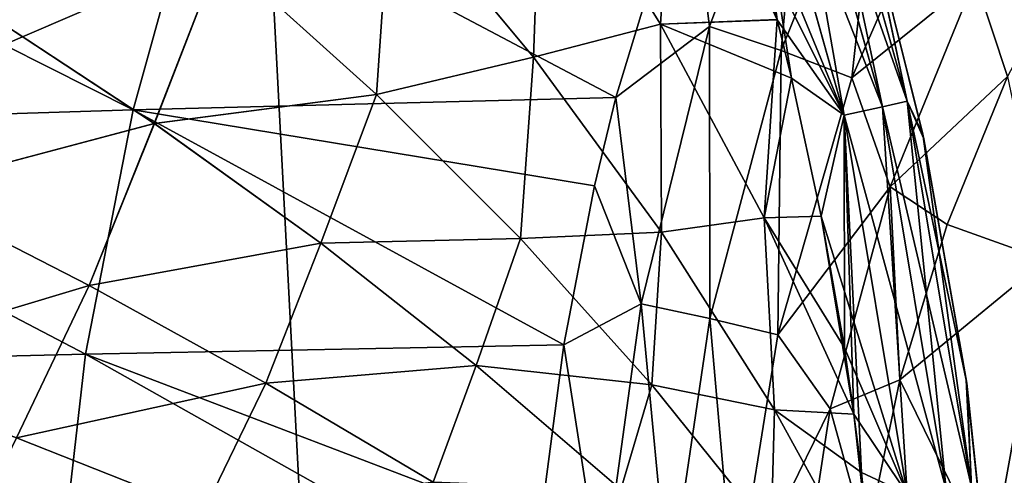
# Model space of a CAD drawing. Header units: metres. Extents: x -31 to 127, y -24 to 31.
# Tile 53 of 67: x 74.37 to 80.02, y 2.31 to 4.92. Entities that reach past the tile are written whole.
import ezdxf

# ---------------------------------------------------------------- set-up
doc = ezdxf.new("R2010")
doc.units = ezdxf.units.M
doc.layers.add('solid_13_381_041_XXX', color=7, linetype='CONTINUOUS')

msp = doc.modelspace()

# ---------------------------------------------------------------- linework, layer by layer
at = {"layer": 'solid_13_381_041_XXX'}
for points in [[(79.318924, 4.422933, 144.935333), (78.854477, 6.615426, 144.70311), (78.716187, 6.568146, 144.935486)], [(78.716415, 6.568244, 142.300751), (78.854561, 6.615473, 142.533112), (79.461823, 4.454862, 142.533142)], [(79.204323, 5.654991, 144.453613), (78.854477, 6.615426, 144.70311), (79.461746, 4.454832, 144.703049)], [(79.318924, 4.422933, 144.935333), (79.461746, 4.454832, 144.703049), (78.854477, 6.615426, 144.70311)], [(79.461823, 4.454862, 142.533142), (78.854561, 6.615473, 142.533112), (79.212608, 5.626047, 142.782364)], [(78.716187, 6.568146, 144.935486), (78.503952, 6.495652, 145.093796), (79.099907, 4.374061, 145.09346)], [(79.319153, 4.422997, 142.300903), (78.504333, 6.4958, 142.142365), (78.716415, 6.568244, 142.300751)], [(79.318924, 4.422933, 144.935333), (78.716187, 6.568146, 144.935486), (79.099907, 4.374061, 145.09346)], [(79.319153, 4.422997, 142.300903), (78.716415, 6.568244, 142.300751), (79.461823, 4.454862, 142.533142)], [(78.504333, 6.4958, 142.142365), (79.100296, 4.374159, 142.1427), (78.313057, 6.287905, 142.083115)], [(78.503952, 6.495652, 145.093796), (78.714638, 4.923444, 145.152496), (78.797325, 4.587522, 145.15242)], [(79.099907, 4.374061, 145.09346), (78.503952, 6.495652, 145.093796), (78.797325, 4.587522, 145.15242)], [(79.319153, 4.422997, 142.300903), (79.100296, 4.374159, 142.1427), (78.504333, 6.4958, 142.142365)], [(78.88755, 6.393037, 87.868401), (78.32782, 4.884851, 87.3694), (78.206932, 5.846953, 87.767136)], [(78.738976, 4.746928, 87.319145), (78.32782, 4.884851, 87.3694), (78.88755, 6.393037, 87.868401)], [(79.319405, 6.194744, 87.787872), (78.738976, 4.746928, 87.319145), (78.88755, 6.393037, 87.868401)], [(79.100296, 4.374159, 142.1427), (78.581497, 5.416556, 142.083344), (78.313057, 6.287905, 142.083115)], [(78.130394, 6.191395, 142.072525), (78.045853, 4.896671, 142.049911), (77.363808, 5.986907, 142.031754)], [(77.363838, 5.986907, 145.204224), (78.045868, 4.896686, 145.186066), (78.130363, 6.19151, 145.163452)], [(78.130394, 6.191395, 142.072525), (78.714668, 4.923305, 142.083481), (78.045853, 4.896671, 142.049911)], [(78.045868, 4.896686, 145.186066), (78.714638, 4.923444, 145.152496), (78.130363, 6.19151, 145.163452)], [(78.581497, 5.416556, 142.083344), (78.714668, 4.923305, 142.083481), (78.130394, 6.191395, 142.072525)], [(79.319405, 6.194744, 87.787872), (79.144554, 4.589487, 87.352135), (78.738976, 4.746928, 87.319145)], [(79.319405, 6.194744, 87.787872), (79.743301, 5.9663, 87.799736), (79.144554, 4.589487, 87.352135)], [(77.363808, 5.986907, 142.031754), (77.318077, 4.708012, 142.011963), (76.498932, 5.691036, 141.985657)], [(76.498993, 5.691006, 145.25032), (77.318115, 4.707993, 145.224014), (77.363838, 5.986907, 145.204224)], [(77.363808, 5.986907, 142.031754), (78.045853, 4.896671, 142.049911), (77.318077, 4.708012, 142.011963)], [(77.318115, 4.707993, 145.224014), (78.045868, 4.896686, 145.186066), (77.363838, 5.986907, 145.204224)], [(79.144554, 4.589487, 87.352135), (79.743301, 5.9663, 87.799736), (79.851486, 5.159226, 87.696381)], [(75.392868, 5.744689, 88.703003), (78.206932, 5.846953, 87.767136), (77.789886, 4.476072, 87.361649)], [(78.32782, 4.884851, 87.3694), (77.789886, 4.476072, 87.361649), (78.206932, 5.846953, 87.767136)], [(72.576981, 5.639434, 89.694824), (75.392868, 5.744689, 88.703003), (75.021111, 4.405924, 88.322914)], [(75.392868, 5.744689, 88.703003), (77.789886, 4.476072, 87.361649), (75.021111, 4.405924, 88.322914)], [(76.498932, 5.691036, 141.985657), (76.417542, 4.494259, 141.96611), (75.520828, 5.303501, 141.933975)], [(75.520905, 5.303466, 145.301987), (76.417595, 4.494232, 145.269867), (76.498993, 5.691006, 145.25032)], [(76.498932, 5.691036, 141.985657), (77.318077, 4.708012, 142.011963), (76.417542, 4.494259, 141.96611)], [(76.417595, 4.494232, 145.269867), (77.318115, 4.707993, 145.224014), (76.498993, 5.691006, 145.25032)], [(79.551079, 4.265571, 144.453247), (79.204323, 5.654991, 144.453613), (79.461746, 4.454832, 144.703049)], [(79.212608, 5.626047, 142.782364), (79.204323, 5.654991, 144.453613), (79.551079, 4.265571, 144.453247)], [(72.576981, 5.639434, 89.694824), (75.021111, 4.405924, 88.322914), (72.236526, 4.317558, 89.33918)], [(79.556564, 4.239697, 142.78273), (79.212608, 5.626047, 142.782364), (79.551079, 4.265571, 144.453247)], [(79.461823, 4.454862, 142.533142), (79.212608, 5.626047, 142.782364), (79.556564, 4.239697, 142.78273)], [(63.072845, 5.437644, 116.500504), (63.177544, -0.000002, 116.591469), (75.805283, 5.437507, 116.404823)], [(75.805283, 5.437507, 116.404823), (63.177544, -0.000002, 116.591469), (76.09156, -0.000004, 116.496918)], [(75.805283, 5.437507, 116.404823), (76.09156, -0.000004, 116.496918), (88.480042, 5.437268, 116.2537)], [(88.480042, 5.437268, 116.2537), (76.09156, -0.000004, 116.496918), (89.00058, -0.000008, 116.329041)], [(79.100296, 4.374159, 142.1427), (78.714668, 4.923305, 142.083481), (78.581497, 5.416556, 142.083344)], [(80.450417, 5.383278, 88.06015), (80.036339, 4.596261, 87.77021), (79.851486, 5.159226, 87.696381)], [(75.520828, 5.303501, 141.933975), (75.143311, 4.327529, 141.904312), (74.126114, 4.99761, 141.865723)], [(74.126221, 4.997571, 145.370239), (75.143394, 4.327497, 145.331665), (75.520905, 5.303466, 145.301987)], [(75.520828, 5.303501, 141.933975), (76.417542, 4.494259, 141.96611), (75.143311, 4.327529, 141.904312)], [(75.143394, 4.327497, 145.331665), (76.417595, 4.494232, 145.269867), (75.520905, 5.303466, 145.301987)], [(79.144554, 4.589487, 87.352135), (79.851486, 5.159226, 87.696381), (79.364319, 3.96327, 87.34967)], [(80.036339, 4.596261, 87.77021), (79.364319, 3.96327, 87.34967), (79.851486, 5.159226, 87.696381)], [(74.126114, 4.99761, 141.865723), (75.143311, 4.327529, 141.904312), (73.702263, 3.94433, 141.834457)], [(73.70237, 3.944298, 145.40152), (75.143394, 4.327497, 145.331665), (74.126221, 4.997571, 145.370239)], [(78.714668, 4.923305, 142.083481), (78.797363, 4.587372, 142.083557), (78.045853, 4.896671, 142.049911)], [(78.045868, 4.896686, 145.186066), (78.64077, 3.784656, 145.168793), (78.714638, 4.923444, 145.152496)], [(78.64077, 3.784656, 145.168793), (78.797325, 4.587522, 145.15242), (78.714638, 4.923444, 145.152496)], [(79.100296, 4.374159, 142.1427), (78.797363, 4.587372, 142.083557), (78.714668, 4.923305, 142.083481)], [(78.045853, 4.896671, 142.049911), (78.051559, 3.703874, 142.03714), (77.318077, 4.708012, 142.011963)], [(77.318115, 4.707993, 145.224014), (78.051582, 3.703867, 145.198837), (78.045868, 4.896686, 145.186066)], [(78.32782, 4.884851, 87.3694), (77.935066, 3.291397, 87.020943), (77.789886, 4.476072, 87.361649)], [(78.329201, 3.207897, 86.989586), (77.935066, 3.291397, 87.020943), (78.32782, 4.884851, 87.3694)], [(78.045853, 4.896671, 142.049911), (78.640762, 3.784626, 142.067184), (78.051559, 3.703874, 142.03714)], [(78.797363, 4.587372, 142.083557), (78.640762, 3.784626, 142.067184), (78.045853, 4.896671, 142.049911)], [(78.051582, 3.703867, 145.198837), (78.64077, 3.784656, 145.168793), (78.045868, 4.896686, 145.186066)], [(78.738976, 4.746928, 87.319145), (78.329201, 3.207897, 86.989586), (78.32782, 4.884851, 87.3694)], [(78.738976, 4.746928, 87.319145), (78.71917, 3.113108, 87.034904), (78.329201, 3.207897, 86.989586)], [(78.738976, 4.746928, 87.319145), (79.144554, 4.589487, 87.352135), (78.71917, 3.113108, 87.034904)], [(77.318077, 4.708012, 142.011963), (77.242447, 3.667023, 141.997192), (76.417542, 4.494259, 141.96611)], [(76.417595, 4.494232, 145.269867), (77.242493, 3.667005, 145.238785), (77.318115, 4.707993, 145.224014)], [(77.318077, 4.708012, 142.011963), (78.051559, 3.703874, 142.03714), (77.242447, 3.667023, 141.997192)], [(77.242493, 3.667005, 145.238785), (78.051582, 3.703867, 145.198837), (77.318115, 4.707993, 145.224014)], [(78.797363, 4.587372, 142.083557), (78.968674, 3.795158, 142.083725), (78.640762, 3.784626, 142.067184)], [(78.64077, 3.784656, 145.168793), (78.968658, 3.795244, 145.152252), (78.797325, 4.587522, 145.15242)], [(78.71917, 3.113108, 87.034904), (79.144554, 4.589487, 87.352135), (79.364319, 3.96327, 87.34967)], [(79.099907, 4.374061, 145.09346), (78.797325, 4.587522, 145.15242), (78.968658, 3.795244, 145.152252)], [(79.100296, 4.374159, 142.1427), (78.968674, 3.795158, 142.083725), (78.797363, 4.587372, 142.083557)], [(80.036339, 4.596261, 87.77021), (79.690117, 3.747551, 87.527779), (79.364319, 3.96327, 87.34967)], [(80.255531, 3.543342, 87.923691), (79.690117, 3.747551, 87.527779), (80.036339, 4.596261, 87.77021)], [(75.021111, 4.405924, 88.322914), (77.789886, 4.476072, 87.361649), (77.668175, 3.969277, 87.24646)], [(76.417542, 4.494259, 141.96611), (76.098488, 3.639225, 141.942078), (75.143311, 4.327529, 141.904312)], [(75.143394, 4.327497, 145.331665), (76.098549, 3.639199, 145.2939), (76.417595, 4.494232, 145.269867)], [(76.417542, 4.494259, 141.96611), (77.242447, 3.667023, 141.997192), (76.098488, 3.639225, 141.942078)], [(76.098549, 3.639199, 145.2939), (77.242493, 3.667005, 145.238785), (76.417595, 4.494232, 145.269867)], [(77.935066, 3.291397, 87.020943), (77.668175, 3.969277, 87.24646), (77.789886, 4.476072, 87.361649)], [(72.236526, 4.317558, 89.33918), (75.021111, 4.405924, 88.322914), (74.747925, 3.002478, 88.055885)], [(75.021111, 4.405924, 88.322914), (77.491898, 3.055819, 87.080566), (74.747925, 3.002478, 88.055885)], [(75.021111, 4.405924, 88.322914), (77.668175, 3.969277, 87.24646), (77.491898, 3.055819, 87.080566)], [(79.318924, 4.422933, 144.935333), (79.099907, 4.374061, 145.09346), (79.461174, 2.200248, 145.093231)], [(79.684525, 2.22499, 142.300995), (79.100296, 4.374159, 142.1427), (79.319153, 4.422997, 142.300903)], [(79.684296, 2.22496, 144.935211), (79.461746, 4.454832, 144.703049), (79.318924, 4.422933, 144.935333)], [(79.684296, 2.22496, 144.935211), (79.318924, 4.422933, 144.935333), (79.461174, 2.200248, 145.093231)], [(79.319153, 4.422997, 142.300903), (79.461823, 4.454862, 142.533142), (79.829941, 2.241112, 142.533157)], [(79.684525, 2.22499, 142.300995), (79.319153, 4.422997, 142.300903), (79.829941, 2.241112, 142.533157)], [(79.551079, 4.265571, 144.453247), (79.461746, 4.454832, 144.703049), (79.829865, 2.241098, 144.703003)], [(79.684296, 2.22496, 144.935211), (79.829865, 2.241098, 144.703003), (79.461746, 4.454832, 144.703049)], [(79.461823, 4.454862, 142.533142), (79.556564, 4.239697, 142.78273), (79.802788, 2.835349, 142.782944)], [(79.829941, 2.241112, 142.533157), (79.461823, 4.454862, 142.533142), (79.802788, 2.835349, 142.782944)], [(79.099907, 4.374061, 145.09346), (78.968658, 3.795244, 145.152252), (79.101158, 3.039736, 145.1521)], [(79.100296, 4.374159, 142.1427), (79.461563, 2.200296, 142.142914), (78.968674, 3.795158, 142.083725)], [(79.099907, 4.374061, 145.09346), (79.155426, 2.657972, 145.1521), (79.199036, 2.323973, 145.151993)], [(79.461174, 2.200248, 145.093231), (79.099907, 4.374061, 145.09346), (79.199036, 2.323973, 145.151993)], [(79.099907, 4.374061, 145.09346), (79.101158, 3.039736, 145.1521), (79.155426, 2.657972, 145.1521)], [(79.684525, 2.22499, 142.300995), (79.461563, 2.200296, 142.142914), (79.100296, 4.374159, 142.1427)], [(72.236526, 4.317558, 89.33918), (74.747925, 3.002478, 88.055885), (71.98613, 2.936484, 89.089401)], [(75.143311, 4.327529, 141.904312), (74.769257, 3.397403, 141.877853), (73.702263, 3.94433, 141.834457)], [(73.70237, 3.944298, 145.40152), (74.769341, 3.397377, 145.358124), (75.143394, 4.327497, 145.331665)], [(75.143311, 4.327529, 141.904312), (76.098488, 3.639225, 141.942078), (74.769257, 3.397403, 141.877853)], [(74.769341, 3.397377, 145.358124), (76.098549, 3.639199, 145.2939), (75.143394, 4.327497, 145.331665)], [(79.79998, 2.855333, 144.453033), (79.551079, 4.265571, 144.453247), (79.829865, 2.241098, 144.703003)], [(79.556564, 4.239697, 142.78273), (79.551079, 4.265571, 144.453247), (79.79998, 2.855333, 144.453033)], [(79.802788, 2.835349, 142.782944), (79.556564, 4.239697, 142.78273), (79.79998, 2.855333, 144.453033)], [(77.935066, 3.291397, 87.020943), (77.491898, 3.055819, 87.080566), (77.668175, 3.969277, 87.24646)], [(78.71917, 3.113108, 87.034904), (79.364319, 3.96327, 87.34967), (79.018951, 2.688359, 87.104034)], [(79.418175, 2.854898, 87.337364), (79.018951, 2.688359, 87.104034), (79.364319, 3.96327, 87.34967)], [(79.690117, 3.747551, 87.527779), (79.418175, 2.854898, 87.337364), (79.364319, 3.96327, 87.34967)], [(73.702263, 3.94433, 141.834457), (74.769257, 3.397403, 141.877853), (73.23996, 2.938092, 141.804932)], [(73.240067, 2.938067, 145.431046), (74.769341, 3.397377, 145.358124), (73.70237, 3.944298, 145.40152)], [(78.640762, 3.784626, 142.067184), (78.700645, 2.683681, 142.061172), (78.051559, 3.703874, 142.03714)], [(78.051582, 3.703867, 145.198837), (78.700661, 2.683686, 145.174805), (78.64077, 3.784656, 145.168793)], [(78.968674, 3.795158, 142.083725), (79.101166, 3.039693, 142.083878), (78.640762, 3.784626, 142.067184)], [(78.640762, 3.784626, 142.067184), (79.155434, 2.657928, 142.083878), (78.700645, 2.683681, 142.061172)], [(79.101166, 3.039693, 142.083878), (79.155434, 2.657928, 142.083878), (78.640762, 3.784626, 142.067184)], [(78.64077, 3.784656, 145.168793), (79.155426, 2.657972, 145.1521), (78.968658, 3.795244, 145.152252)], [(78.700661, 2.683686, 145.174805), (79.155426, 2.657972, 145.1521), (78.64077, 3.784656, 145.168793)], [(78.968658, 3.795244, 145.152252), (79.155426, 2.657972, 145.1521), (79.101158, 3.039736, 145.1521)], [(79.461563, 2.200296, 142.142914), (79.101166, 3.039693, 142.083878), (78.968674, 3.795158, 142.083725)], [(80.255531, 3.543342, 87.923691), (79.418175, 2.854898, 87.337364), (79.690117, 3.747551, 87.527779)], [(78.051559, 3.703874, 142.03714), (77.996407, 2.825828, 142.027176), (77.242447, 3.667023, 141.997192)], [(77.242493, 3.667005, 145.238785), (77.996429, 2.825819, 145.208801), (78.051582, 3.703867, 145.198837)], [(78.051559, 3.703874, 142.03714), (78.700645, 2.683681, 142.061172), (77.996407, 2.825828, 142.027176)], [(77.996429, 2.825819, 145.208801), (78.700661, 2.683686, 145.174805), (78.051582, 3.703867, 145.198837)], [(76.098488, 3.639225, 141.942078), (75.783241, 2.836919, 141.920609), (74.769257, 3.397403, 141.877853)], [(74.769341, 3.397377, 145.358124), (75.783302, 2.836897, 145.315369), (76.098549, 3.639199, 145.2939)], [(76.098488, 3.639225, 141.942078), (76.989883, 2.937311, 141.978867), (75.783241, 2.836919, 141.920609)], [(75.783302, 2.836897, 145.315369), (76.989929, 2.937293, 145.257111), (76.098549, 3.639199, 145.2939)], [(77.242447, 3.667023, 141.997192), (76.989883, 2.937311, 141.978867), (76.098488, 3.639225, 141.942078)], [(76.098549, 3.639199, 145.2939), (76.989929, 2.937293, 145.257111), (77.242493, 3.667005, 145.238785)], [(77.242447, 3.667023, 141.997192), (77.996407, 2.825828, 142.027176), (76.989883, 2.937311, 141.978867)], [(76.989929, 2.937293, 145.257111), (77.996429, 2.825819, 145.208801), (77.242493, 3.667005, 145.238785)], [(79.938927, 1.793789, 87.701996), (79.418175, 2.854898, 87.337364), (80.255531, 3.543342, 87.923691)], [(79.938927, 1.793789, 87.701996), (80.255531, 3.543342, 87.923691), (80.259796, 2.289673, 87.394112)], [(74.769257, 3.397403, 141.877853), (74.353661, 2.522187, 141.852234), (73.23996, 2.938092, 141.804932)], [(73.240067, 2.938067, 145.431046), (74.353745, 2.522166, 145.383743), (74.769341, 3.397377, 145.358124)], [(74.769257, 3.397403, 141.877853), (75.783241, 2.836919, 141.920609), (74.353661, 2.522187, 141.852234)], [(74.353745, 2.522166, 145.383743), (75.783302, 2.836897, 145.315369), (74.769341, 3.397377, 145.358124)], [(77.935066, 3.291397, 87.020943), (77.71077, 1.65231, 86.822456), (77.491898, 3.055819, 87.080566)], [(78.093216, 1.61449, 86.800354), (77.71077, 1.65231, 86.822456), (77.935066, 3.291397, 87.020943)], [(78.329201, 3.207897, 86.989586), (78.093216, 1.61449, 86.800354), (77.935066, 3.291397, 87.020943)], [(78.329201, 3.207897, 86.989586), (78.472168, 1.571591, 86.851074), (78.093216, 1.61449, 86.800354)], [(78.329201, 3.207897, 86.989586), (78.71917, 3.113108, 87.034904), (78.472168, 1.571591, 86.851074)], [(78.472168, 1.571591, 86.851074), (78.71917, 3.113108, 87.034904), (79.018951, 2.688359, 87.104034)], [(74.747925, 3.002478, 88.055885), (77.491898, 3.055819, 87.080566), (77.354721, 2.008104, 86.949959)], [(77.71077, 1.65231, 86.822456), (77.354721, 2.008104, 86.949959), (77.491898, 3.055819, 87.080566)], [(71.98613, 2.936484, 89.089401), (74.747925, 3.002478, 88.055885), (74.579575, 1.527289, 87.898048)], [(74.747925, 3.002478, 88.055885), (77.315979, 1.555042, 86.911285), (74.579575, 1.527289, 87.898048)], [(74.747925, 3.002478, 88.055885), (77.354721, 2.008104, 86.949959), (77.315979, 1.555042, 86.911285)], [(79.461563, 2.200296, 142.142914), (79.155434, 2.657928, 142.083878), (79.101166, 3.039693, 142.083878)], [(71.98613, 2.936484, 89.089401), (74.579575, 1.527289, 87.898048), (71.831657, 1.49029, 88.941864)], [(76.989883, 2.937311, 141.978867), (76.743217, 2.266645, 141.962585), (75.783241, 2.836919, 141.920609)], [(75.783302, 2.836897, 145.315369), (76.743263, 2.26663, 145.273392), (76.989929, 2.937293, 145.257111)], [(76.989883, 2.937311, 141.978867), (77.818924, 2.225062, 142.014618), (76.743217, 2.266645, 141.962585)], [(76.743263, 2.26663, 145.273392), (77.818954, 2.225052, 145.221359), (76.989929, 2.937293, 145.257111)], [(77.996407, 2.825828, 142.027176), (77.818924, 2.225062, 142.014618), (76.989883, 2.937311, 141.978867)], [(76.989929, 2.937293, 145.257111), (77.818954, 2.225052, 145.221359), (77.996429, 2.825819, 145.208801)], [(75.783241, 2.836919, 141.920609), (75.425423, 2.096827, 141.899231), (74.353661, 2.522187, 141.852234)], [(74.353745, 2.522166, 145.383743), (75.425491, 2.09681, 145.336746), (75.783302, 2.836897, 145.315369)], [(75.783241, 2.836919, 141.920609), (76.743217, 2.266645, 141.962585), (75.425423, 2.096827, 141.899231)], [(75.425491, 2.09681, 145.336746), (76.743263, 2.26663, 145.273392), (75.783302, 2.836897, 145.315369)], [(77.996407, 2.825828, 142.027176), (78.681015, 1.974418, 142.05603), (77.818924, 2.225062, 142.014618)], [(77.818954, 2.225052, 145.221359), (78.68103, 1.97442, 145.179947), (77.996429, 2.825819, 145.208801)], [(78.700645, 2.683681, 142.061172), (78.681015, 1.974418, 142.05603), (77.996407, 2.825828, 142.027176)], [(77.996429, 2.825819, 145.208801), (78.68103, 1.97442, 145.179947), (78.700661, 2.683686, 145.174805)], [(79.418175, 2.854898, 87.337364), (79.226936, 1.936054, 87.203461), (79.018951, 2.688359, 87.104034)], [(79.938927, 1.793789, 87.701996), (79.226936, 1.936054, 87.203461), (79.418175, 2.854898, 87.337364)], [(79.949829, 1.431161, 144.452988), (79.79998, 2.855333, 144.453033), (79.829865, 2.241098, 144.703003)], [(79.802788, 2.835349, 142.782944), (79.79998, 2.855333, 144.453033), (79.949829, 1.431161, 144.452988)], [(79.950615, 1.419825, 142.783005), (79.802788, 2.835349, 142.782944), (79.949829, 1.431161, 144.452988)], [(79.829941, 2.241112, 142.533157), (79.802788, 2.835349, 142.782944), (79.950615, 1.419825, 142.783005)], [(78.472168, 1.571591, 86.851074), (79.018951, 2.688359, 87.104034), (78.817001, 1.358389, 86.960487)], [(78.700645, 2.683681, 142.061172), (79.266907, 1.652628, 142.084045), (78.681015, 1.974418, 142.05603)], [(78.68103, 1.97442, 145.179947), (79.266907, 1.652645, 145.151932), (78.700661, 2.683686, 145.174805)], [(79.199036, 2.323956, 142.083984), (79.266907, 1.652628, 142.084045), (78.700645, 2.683681, 142.061172)], [(79.155434, 2.657928, 142.083878), (79.199036, 2.323956, 142.083984), (78.700645, 2.683681, 142.061172)], [(78.700661, 2.683686, 145.174805), (79.266907, 1.652645, 145.151932), (79.155426, 2.657972, 145.1521)], [(79.226936, 1.936054, 87.203461), (78.817001, 1.358389, 86.960487), (79.018951, 2.688359, 87.104034)], [(79.155426, 2.657972, 145.1521), (79.266907, 1.652645, 145.151932), (79.199036, 2.323973, 145.151993)], [(79.461563, 2.200296, 142.142914), (79.199036, 2.323956, 142.083984), (79.155434, 2.657928, 142.083878)], [(74.353661, 2.522187, 141.852234), (75.425423, 2.096827, 141.899231), (73.938507, 1.666341, 141.828842)], [(73.938599, 1.666327, 145.40712), (75.425491, 2.09681, 145.336746), (74.353745, 2.522166, 145.383743)], [(79.461174, 2.200248, 145.093231), (79.199036, 2.323973, 145.151993), (79.266907, 1.652645, 145.151932)], [(79.461563, 2.200296, 142.142914), (79.266907, 1.652628, 142.084045), (79.199036, 2.323956, 142.083984)]]:
    msp.add_3dface(points, dxfattribs=at)

doc.saveas('drawing.dxf')
